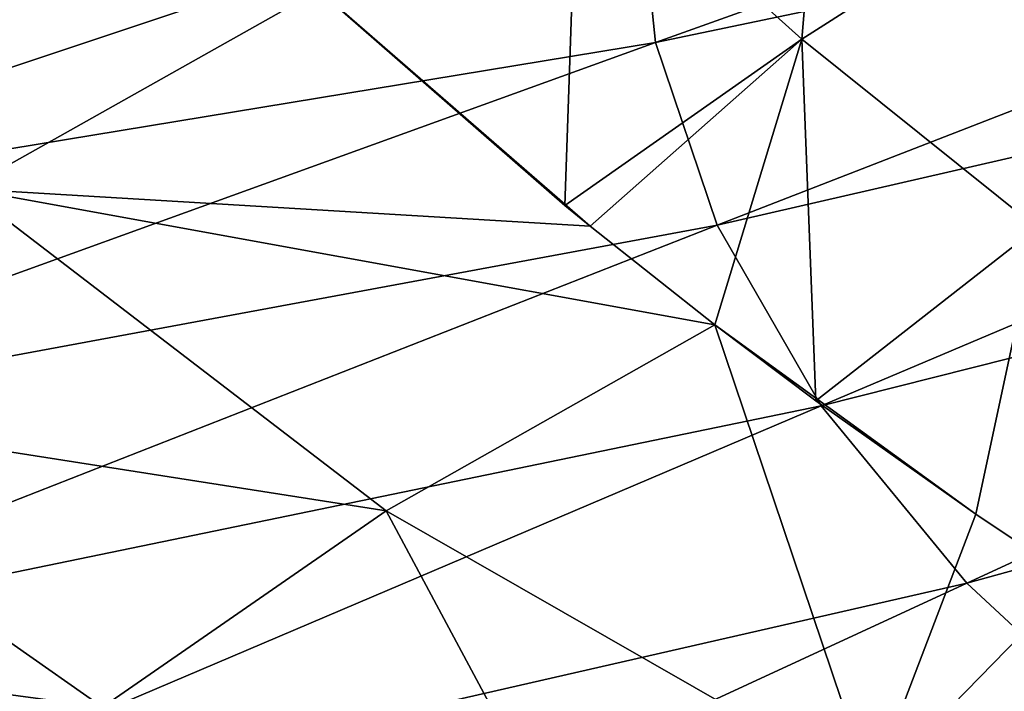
# Model space of a CAD drawing. Header units: metres. Extents: x -90 to 304, y -90 to 74.
# Tile 177 of 256: x 189.83 to 196.4, y 11.96 to 16.44. Entities that reach past the tile are written whole.
import ezdxf

# ---------------------------------------------------------------- set-up
doc = ezdxf.new("R2010")
doc.units = ezdxf.units.M
doc.layers.add('solid_21662050_350', color=7, linetype='CONTINUOUS')

msp = doc.modelspace()

# ---------------------------------------------------------------- linework, layer by layer
at = {"layer": 'solid_21662050_350'}
for points in [[(201.478729, 18.938572, 186.336472), (193.945862, 17.518572, 183.905106), (194.072083, 16.290812, 187.315338)], [(201.731796, 17.891121, 189.24588), (201.478729, 18.938572, 186.336472), (194.072083, 16.290812, 187.315338)], [(193.551468, 17.65871, 147.703384), (195.243927, 18.653633, 145.266541), (195.04776, 16.311098, 148.565399)], [(195.243927, 18.653633, 145.266541), (196.663208, 17.345339, 146.093903), (195.04776, 16.311098, 148.565399)], [(201.731796, 17.891121, 189.24588), (194.072083, 16.290812, 187.315338), (194.483124, 15.070224, 190.705658)], [(202.232681, 16.853954, 192.126709), (201.731796, 17.891121, 189.24588), (194.483124, 15.070224, 190.705658)], [(186.94902, 17.642338, 152.769867), (191.825821, 16.640079, 150.301056), (189.473663, 15.313245, 153.990356)], [(191.880386, 16.589411, 150.332687), (193.551468, 17.65871, 147.703384), (193.468109, 15.201446, 151.222946)], [(193.551468, 17.65871, 147.703384), (195.04776, 16.311098, 148.565399), (193.468109, 15.201446, 151.222946)], [(193.945862, 17.518572, 183.905106), (186.728683, 16.473524, 179.310974), (186.565018, 15.053582, 183.255005)], [(194.072083, 16.290812, 187.315338), (193.945862, 17.518572, 183.905106), (186.565018, 15.053582, 183.255005)], [(195.04776, 16.311098, 148.565399), (196.663208, 17.345339, 146.093903), (196.616791, 15.052708, 149.407089)], [(202.232681, 16.853954, 192.126709), (194.483124, 15.070224, 190.705658), (195.176437, 13.864376, 194.055023)], [(202.978134, 15.833789, 194.960327), (202.232681, 16.853954, 192.126709), (195.176437, 13.864376, 194.055023)], [(189.473663, 15.313245, 153.990356), (191.825821, 16.640079, 150.301056), (193.635452, 15.064153, 151.3134)], [(191.825821, 16.640079, 150.301056), (193.468109, 15.201446, 151.222946), (193.635452, 15.064153, 151.3134)], [(191.825821, 16.640079, 150.301056), (191.880386, 16.589411, 150.332687), (193.468109, 15.201446, 151.222946)], [(194.072083, 16.290812, 187.315338), (186.565018, 15.053582, 183.255005), (186.730698, 13.633667, 187.198975)], [(194.483124, 15.070224, 190.705658), (194.072083, 16.290812, 187.315338), (186.730698, 13.633667, 187.198975)], [(193.635452, 15.064153, 151.3134), (193.468109, 15.201446, 151.222946), (195.04776, 16.311098, 148.565399)], [(194.467712, 14.404996, 151.752731), (193.635452, 15.064153, 151.3134), (195.04776, 16.311098, 148.565399)], [(194.467712, 14.404996, 151.752731), (195.04776, 16.311098, 148.565399), (195.141647, 13.898304, 152.095978)], [(195.04776, 16.311098, 148.565399), (196.616791, 15.052708, 149.407089), (195.141647, 13.898304, 152.095978)], [(202.978134, 15.833789, 194.960327), (195.176437, 13.864376, 194.055023), (196.147705, 12.680747, 197.342682)], [(203.963333, 14.837231, 197.728378), (202.978134, 15.833789, 194.960327), (196.147705, 12.680747, 197.342682)], [(187.437057, 13.921807, 157.855225), (189.473663, 15.313245, 153.990356), (192.275101, 13.164701, 155.216995)], [(189.473663, 15.313245, 153.990356), (193.635452, 15.064153, 151.3134), (194.467712, 14.404996, 151.752731)], [(189.473663, 15.313245, 153.990356), (194.467712, 14.404996, 151.752731), (192.275101, 13.164701, 155.216995)], [(194.483124, 15.070224, 190.705658), (186.730698, 13.633667, 187.198975), (187.224701, 12.222529, 191.118561)], [(195.176437, 13.864376, 194.055023), (194.483124, 15.070224, 190.705658), (187.224701, 12.222529, 191.118561)], [(196.209229, 13.141698, 152.616074), (195.141647, 13.898304, 152.095978), (196.616791, 15.052708, 149.407089)], [(196.866501, 12.702034, 152.921799), (196.209229, 13.141698, 152.616074), (196.616791, 15.052708, 149.407089)], [(203.963333, 14.837231, 197.728378), (196.147705, 12.680747, 197.342682), (197.3909, 11.526676, 200.548233)], [(192.275101, 13.164701, 155.216995), (194.467712, 14.404996, 151.752731), (195.509415, 11.311494, 156.106491)], [(194.467712, 14.404996, 151.752731), (195.141647, 13.898304, 152.095978), (196.209229, 13.141698, 152.616074)], [(195.509415, 11.311494, 156.106491), (194.467712, 14.404996, 151.752731), (196.209229, 13.141698, 152.616074)], [(185.733749, 12.479892, 161.860306), (187.437057, 13.921807, 157.855225), (190.384125, 11.854463, 158.856323)], [(187.437057, 13.921807, 157.855225), (192.275101, 13.164701, 155.216995), (190.384125, 11.854463, 158.856323)], [(195.176437, 13.864376, 194.055023), (187.224701, 12.222529, 191.118561), (188.043976, 10.828868, 194.989609)], [(196.147705, 12.680747, 197.342682), (195.176437, 13.864376, 194.055023), (188.043976, 10.828868, 194.989609)], [(190.384125, 11.854463, 158.856323), (192.275101, 13.164701, 155.216995), (193.864655, 10.195182, 159.207169)], [(192.275101, 13.164701, 155.216995), (195.509415, 11.311494, 156.106491), (193.864655, 10.195182, 159.207169)], [(195.509415, 11.311494, 156.106491), (196.209229, 13.141698, 152.616074), (196.866501, 12.702034, 152.921799)], [(196.147705, 12.680747, 197.342682), (188.043976, 10.828868, 194.989609), (189.183487, 9.461272, 198.788239)], [(197.3909, 11.526676, 200.548233), (196.147705, 12.680747, 197.342682), (189.183487, 9.461272, 198.788239)], [(195.509415, 11.311494, 156.106491), (196.866501, 12.702034, 152.921799), (197.363052, 12.382369, 153.145325)], [(185.733749, 12.479892, 161.860306), (190.384125, 11.854463, 158.856323), (188.806046, 10.49753, 162.625351)], [(195.509415, 11.311494, 156.106491), (197.363052, 12.382369, 153.145325), (198.68454, 9.461365, 157.446182)]]:
    msp.add_3dface(points, dxfattribs=at)

doc.saveas('drawing.dxf')
